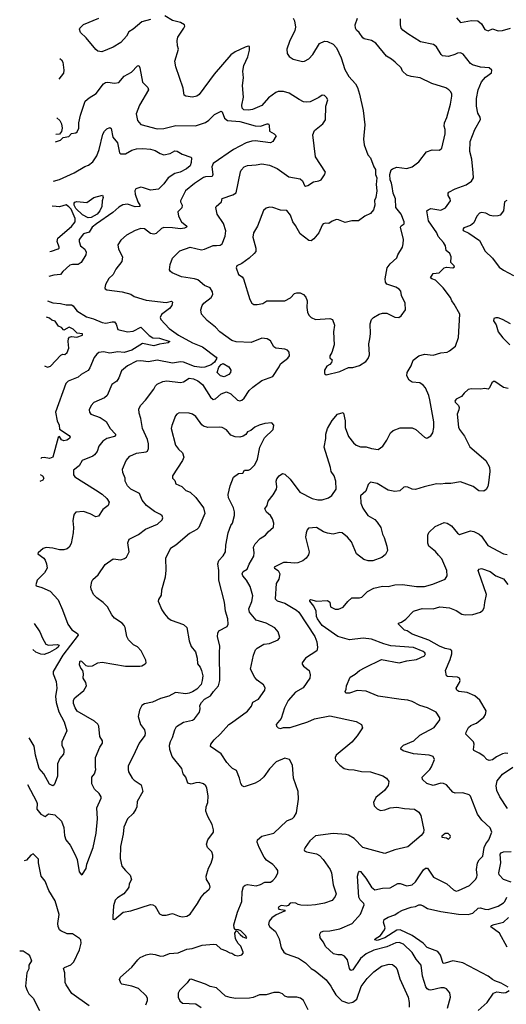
# Model space of a CAD drawing. Extents: x 2133461 to 2293071, y 753526 to 916327.
# Tile 68 of 256: x 2133543 to 2137971, y 828419 to 837372. Entities that reach past the tile are written whole.
import ezdxf

# ---------------------------------------------------------------- set-up
doc = ezdxf.new("R2010")
doc.units = 0

msp = doc.modelspace()

# ---------------------------------------------------------------- linework, layer by layer
at = {"layer": '0CON10XD'}
for points in [[(2133613.7, 830418.8), (2133697.5, 830265), (2133703.8, 830245), (2133699.2, 830195), (2133735, 830149.2), (2133775, 830128), (2133805, 830151.2), (2133862.1, 830142.1), (2133925, 830083.8), (2133945, 830027.5), (2133951.4, 829955), (2133964.2, 829915), (2134001.4, 829865), (2134045.7, 829785), (2134065.6, 829735), (2134083.8, 829625), (2134105, 829597.5), (2134115, 829602.5), (2134148, 829655), (2134155.8, 829695), (2134211.9, 829845), (2134240, 829975), (2134252.2, 830105), (2134244.4, 830205.6), (2134286.2, 830295), (2134286.2, 830305), (2134266.4, 830336.4), (2134224, 830375), (2134200, 830425), (2134198.8, 830485), (2134223.9, 830516.1), (2134236, 830555), (2134234, 830575), (2134234.5, 830665), (2134273.7, 830756.3), (2134297.5, 830795), (2134295.6, 830815.6), (2134271.2, 830855), (2134265, 830947.5), (2134255.6, 830965.6), (2134224.3, 830994.3), (2134065.8, 831085), (2134046.7, 831115), (2134032.7, 831155), (2134033.3, 831185), (2134044.2, 831205), (2134128.3, 831271.7), (2134150, 831315), (2134143.8, 831345), (2134121.2, 831385), (2134123.6, 831423.6), (2134116.7, 831455), (2134098.8, 831475), (2134086.2, 831505), (2134090, 831535), (2134095, 831542.5), (2134105, 831540), (2134145, 831500), (2134165, 831493.3), (2134205, 831497.1), (2134253.3, 831525), (2134295, 831531.9), (2134505, 831494.5), (2134635, 831493.1), (2134655, 831495.8), (2134686.2, 831515), (2134693.3, 831525), (2134692.5, 831547.5), (2134650, 831635), (2134615, 831670), (2134577.6, 831687.6), (2134532, 831735), (2134518, 831765), (2134504, 831845), (2134494.3, 831864.3), (2134474.3, 831884.3), (2134405, 831930), (2134380.7, 831960.7), (2134343, 832033), (2134303.9, 832073.9), (2134246.1, 832116.1), (2134216.1, 832146.1), (2134193.8, 832195), (2134191.2, 832215), (2134200, 832265), (2134209.3, 832280.7), (2134256.7, 832325), (2134322.3, 832417.7), (2134395, 832471.2), (2134465, 832461.9), (2134497.2, 832472.8), (2134515, 832485.8), (2134539.1, 832535), (2134528.6, 832615), (2134540.3, 832649.7), (2134625, 832691.4), (2134688.7, 832741.3), (2134798, 832785), (2134838.8, 832825), (2134846, 832844), (2134840.5, 832860.5), (2134824.4, 832874.4), (2134769.8, 832899.8), (2134697.1, 832955), (2134658.6, 833005), (2134632, 833065), (2134553.8, 833103.8), (2134523.6, 833133.6), (2134504, 833175), (2134502, 833205), (2134481.4, 833255), (2134480, 833285), (2134510.8, 833365), (2134544, 833405), (2134605, 833430.5), (2134695, 833442.5), (2134705, 833450), (2134715.7, 833474.3), (2134715.7, 833515), (2134706.9, 833555), (2134661.4, 833655), (2134646.9, 833745), (2134630.8, 833795), (2134628, 833835), (2134645, 833866.2), (2134687.9, 833912.1), (2134765, 834013.8), (2134778.3, 834041.7), (2134795, 834057.5), (2134845, 834081.9), (2134881.7, 834088.3), (2135007.8, 834072.2), (2135035, 834080.5), (2135085, 834111.8), (2135125, 834106.2), (2135165, 834088.9), (2135206.6, 834056.6), (2135279.4, 833939.4), (2135305, 833917.5), (2135325, 833924.2), (2135375, 833971.4), (2135425, 833987.1), (2135465, 833970.6), (2135525, 833913.1), (2135545, 833907.1), (2135565, 833912.5), (2135585, 833932.5), (2135629.8, 834000.2), (2135665, 834032.2), (2135745, 834093.1), (2135845, 834129.2), (2135902.9, 834215), (2135915.5, 834244.5), (2135983.3, 834295), (2135997, 834317), (2135995, 834350), (2135978.8, 834368.8), (2135955, 834378), (2135872.5, 834385), (2135855, 834397.5), (2135825, 834452.5), (2135795, 834471.2), (2135745, 834475.7), (2135648.5, 834438.5), (2135513.7, 834443.7), (2135474.7, 834454.7), (2135364.2, 834535), (2135325, 834578), (2135247.9, 834637.9), (2135196.2, 834695), (2135191.2, 834735), (2135204.2, 834775), (2135219.2, 834795), (2135284, 834845), (2135300, 834875), (2135297.6, 834897.6), (2135277.5, 834935), (2135225, 834956.5), (2135165, 835005.7), (2135135, 835015.8), (2135015, 835034.4), (2134931.7, 835071.7), (2134914.3, 835084.3), (2134907.7, 835097.7), (2134912, 835145), (2134934.3, 835205), (2134999.7, 835270.3), (2135095, 835304.5), (2135198.7, 835281.3), (2135224.5, 835285.5), (2135305, 835318.6), (2135335, 835318.9), (2135367.4, 835322.6), (2135384.4, 835335.6), (2135411.9, 835405), (2135417.6, 835452.4), (2135399.1, 835519.1), (2135339.4, 835605), (2135327.5, 835665), (2135332, 835675), (2135378.8, 835715), (2135385, 835746.2), (2135481.4, 835778.6), (2135511.4, 835798.6), (2135551.1, 835988.9), (2135558, 836005), (2135585.6, 836034.4), (2135617.3, 836047.3), (2135695, 836051.9), (2135745, 836061.9), (2135815, 836050), (2135885, 836020), (2135992.2, 835942.2), (2136095.4, 835925.4), (2136115, 835908), (2136134.2, 835865), (2136145, 835858.8), (2136165, 835863.8), (2136215, 835898.6), (2136264.2, 835905.8), (2136285, 835916.2), (2136315, 835962.5), (2136326.7, 835985), (2136234.4, 836125), (2136211.4, 836325), (2136224.5, 836365.5), (2136300.8, 836425), (2136325, 836462.5), (2136328.1, 836585), (2136348, 836645), (2136336.2, 836665), (2136315, 836683.8), (2136295, 836686.2), (2136265, 836664), (2136185, 836625.8), (2136151.2, 836621.2), (2136125, 836626), (2136085.5, 836645.5), (2135995, 836704.4), (2135945, 836719.4), (2135895, 836718.9), (2135875, 836711.4), (2135807.6, 836662.4), (2135745, 836593.1), (2135661.2, 836555), (2135625, 836549.6), (2135584, 836554), (2135567.9, 836567.9), (2135564.4, 836595), (2135578.7, 836668.7), (2135571.1, 836775), (2135580.5, 836845), (2135572.7, 836905), (2135584, 836956), (2135617.8, 837035), (2135635.7, 837095), (2135635, 837127.5), (2135621.7, 837131.7), (2135595, 837122.9), (2135505, 837080.6), (2135465, 837052.9), (2135311.4, 836878.6), (2135177, 836693), (2135155, 836678), (2135115, 836668), (2135055, 836676.7), (2135041.2, 836685), (2135030.5, 836750.5), (2134962.5, 836945), (2134954, 836995), (2134987.5, 837105), (2134978, 837135), (2134976.4, 837183.6), (2134980.8, 837215), (2135038, 837295), (2135046.2, 837315), (2135042.5, 837325), (2135007, 837347), (2134933.8, 837363.8), (2134865, 837408)], [(2134735, 837374), (2134655, 837353.8), (2134575, 837286), (2134537.9, 837262.1), (2134515, 837222.5), (2134463.3, 837165), (2134395, 837122), (2134290.7, 837079.3), (2134255, 837086.7), (2134235, 837100), (2134148.1, 837208.1), (2134096.7, 837255), (2134087.5, 837285), (2134090, 837295), (2134125, 837328.8), (2134262.7, 837387.3)], [(2136031.2, 837385), (2136042.3, 837362.3), (2136052, 837305), (2136048, 837275), (2135998.8, 837175), (2135973.8, 837105), (2135976.1, 837066.1), (2135995, 837036.7), (2136030, 837015), (2136115, 836992), (2136135.8, 836994.2), (2136175, 837016.2), (2136211.2, 837055), (2136272.5, 837155), (2136315, 837176.7), (2136345, 837173.8), (2136395, 837148.8), (2136427, 837117), (2136468, 837025), (2136500.5, 836920.5), (2136536.7, 836855), (2136598.3, 836788.3), (2136615.8, 836755), (2136634.3, 836695), (2136667.7, 836547.7), (2136683.8, 836415), (2136670, 836285), (2136676.7, 836235), (2136712, 836145), (2136736.2, 836115), (2136764, 836035), (2136779.3, 836009.3), (2136782, 835965), (2136791.2, 835935), (2136786.7, 835875), (2136793.8, 835815), (2136783.8, 835755), (2136771.7, 835728.3), (2136773.8, 835685), (2136763.8, 835645), (2136735, 835610), (2136683, 835587), (2136625.8, 835544.2), (2136565, 835543.8), (2136505, 835528.8), (2136445, 835553.8), (2136425, 835555.8), (2136385, 835540), (2136355, 835520), (2136325, 835523.8), (2136305, 835516.2), (2136294, 835505), (2136264, 835435), (2136219.7, 835380.3), (2136195, 835362), (2136175, 835363.8), (2136093.8, 835425), (2136052.1, 835502.1), (2136027.5, 835535), (2136008, 835595), (2135975, 835636.2), (2135915, 835640), (2135845, 835663.8), (2135815, 835667.5), (2135785, 835658.8), (2135762.7, 835637.3), (2135708, 835495), (2135670, 835435), (2135665.9, 835394.1), (2135693.1, 835295), (2135692.5, 835265), (2135678, 835245), (2135630.8, 835205), (2135565, 835155.8), (2135520, 835135), (2135514, 835115), (2135534.2, 835055), (2135566, 835035), (2135580, 835015), (2135637.7, 834827.7), (2135656.1, 834796.1), (2135675, 834783.8), (2135705, 834782), (2135755, 834792.5), (2135793.3, 834815)], [(2135793.3, 834815), (2135955, 834815.6), (2136006.3, 834843.7), (2136045, 834883.8), (2136065, 834890), (2136095, 834888), (2136124.3, 834874.3), (2136147.9, 834847.9), (2136157.5, 834815), (2136155.8, 834755), (2136163.2, 834713.2), (2136175, 834686.7), (2136196.7, 834665), (2136235, 834646), (2136365, 834656.2), (2136390, 834645), (2136406, 834595), (2136398, 834535), (2136404.2, 834415), (2136382, 834345), (2136363.8, 834315), (2136366.4, 834296.4), (2136385, 834280), (2136380.8, 834255), (2136365, 834236), (2136338.8, 834221.2), (2136316.2, 834185), (2136316.7, 834155), (2136332.7, 834142.7), (2136455.8, 834174.2), (2136535, 834208.8), (2136575, 834211.2), (2136635, 834226.7), (2136693.3, 834265), (2136715, 834292.5), (2136725.8, 834325), (2136720.6, 834425), (2136730.3, 834470.3), (2136735.6, 834515), (2136732.6, 834607.4), (2136744, 834645), (2136763.8, 834665), (2136815, 834694.3), (2136845, 834702.9), (2136885, 834704), (2136955, 834668), (2136994.1, 834665.9), (2137015, 834680), (2137053.3, 834735), (2137051.2, 834795), (2137017.5, 834865), (2137010, 834905), (2136995, 834923.3), (2136965, 834940), (2136885, 834966.2), (2136872, 834985), (2136867.5, 835015), (2136888, 835115), (2136915, 835151.2), (2136974, 835206), (2136982.9, 835235), (2137026.9, 835303.1), (2137032.5, 835335), (2137034.2, 835375), (2137008, 835485), (2137012.9, 835497.1), (2137041.2, 835515), (2137042.5, 835535), (2137014.4, 835604.4), (2136964.3, 835664.3), (2136963, 835743), (2136942.5, 835795), (2136931.4, 835855), (2136927.1, 835885), (2136914, 835915), (2136912, 835965), (2136924.1, 836005.9), (2136933.9, 836016.1), (2136975, 836031.2), (2137065, 836018), (2137115, 836034.2), (2137175, 836081.2), (2137245, 836171.2), (2137295, 836188), (2137362.7, 836187.3), (2137383.8, 836205), (2137414.4, 836335), (2137414.4, 836375), (2137405.7, 836405), (2137408.6, 836435), (2137428, 836482), (2137463.3, 836605), (2137475.8, 836675.8), (2137475.8, 836695), (2137466, 836715), (2137448.8, 836735), (2137421.7, 836751.7), (2137293.6, 836793.6), (2137187.5, 836845), (2137105, 836856), (2137065, 836868), (2137026, 836905), (2137013.8, 836935), (2136958.8, 836985), (2136926.2, 837015), (2136881.1, 837041.1), (2136785, 837158.8), (2136745, 837182.5), (2136677.7, 837197.7), (2136665, 837206.7), (2136632, 837255), (2136607, 837277), (2136598.6, 837295), (2136595.8, 837325), (2136618.1, 837385)], [(2137518.6, 837388.6), (2137555, 837347.5), (2137653.8, 837366.2), (2137711.7, 837361.7), (2137745, 837336), (2137775, 837284), (2137805, 837270), (2137845, 837288), (2137895, 837270), (2137936.6, 837273.4), (2138007.5, 837295)], [(2134691.9, 828415), (2134706.9, 828455), (2134705.7, 828475), (2134694.2, 828495), (2134623.2, 828563.2), (2134565, 828585.6), (2134472.3, 828602.3), (2134462.3, 828612.3), (2134452, 828645), (2134460, 828665), (2134563.8, 828756.2), (2134617.1, 828825), (2134640, 828845), (2134695, 828868.5), (2134735, 828876.9), (2134775, 828873.1), (2134825, 828858.1), (2134855, 828859.2), (2134905, 828881.4), (2134985, 828888.2), (2135065, 828920.5), (2135112.8, 828927.2), (2135205, 828955.7), (2135305.8, 828965.8), (2135332, 828962), (2135374.1, 828924.1), (2135415, 828910), (2135455, 828886.7), (2135473.6, 828883.6), (2135500, 828865), (2135529.3, 828860.7), (2135565, 828870), (2135576.7, 828883.3), (2135577.5, 828895), (2135556.6, 828946.6), (2135532.1, 828972.1), (2135506.2, 829015), (2135500, 829065), (2135515, 829090), (2135550, 829055), (2135575, 829033.8), (2135605, 829020), (2135610, 829025), (2135597.5, 829045), (2135555, 829086.7), (2135535, 829097.5), (2135505, 829100), (2135493.3, 829115), (2135491.7, 829141.7), (2135525, 829257.5), (2135563.1, 829355), (2135568.9, 829445), (2135580.5, 829489.5), (2135595, 829504.2), (2135615, 829509.4), (2135695, 829497.8), (2135735, 829508.1), (2135775, 829529.2), (2135825, 829530.6), (2135847.5, 829545), (2135875, 829576), (2135892.5, 829615), (2135891.4, 829635), (2135877.4, 829657.4), (2135845, 829691.1), (2135789.9, 829729.9), (2135768, 829758), (2135722.5, 829845), (2135703.8, 829895), (2135706.4, 829913.6), (2135745, 829948.8), (2135855.4, 829974.6), (2135975, 830086.9), (2136025, 830108), (2136042, 830125), (2136060.7, 830160.7), (2136080, 830285), (2136075.8, 830355), (2136035.8, 830475), (2136026, 830595), (2135996.7, 830645), (2135955, 830658.8), (2135875.6, 830624.4), (2135815, 830560), (2135765, 830488.8), (2135726.8, 830453.2), (2135685, 830430), (2135585, 830396.2), (2135567.5, 830405), (2135556.1, 830426.1), (2135544.2, 830475), (2135516.7, 830545), (2135480, 830565), (2135458.8, 830585), (2135428.3, 830618.3), (2135375.5, 830695.5), (2135278.8, 830765), (2135281.2, 830785), (2135312.5, 830825), (2135371.4, 830878.6), (2135445, 830964), (2135470.9, 830979.1), (2135615, 831084.2), (2135650.9, 831129.1), (2135665, 831166.2), (2135716, 831195), (2135773.8, 831275), (2135776.1, 831296.1), (2135763, 831323), (2135705, 831366.7), (2135682.1, 831392.1), (2135643.9, 831466.1), (2135670, 831595), (2135688.9, 831641.1), (2135705, 831657.5), (2135765, 831692.9), (2135815, 831700.8), (2135895, 831733.8), (2135910, 831755), (2135895, 831807.5), (2135865, 831843.8), (2135784.4, 831884.4), (2135695, 831912.9), (2135633.6, 831985), (2135626.7, 832015), (2135655, 832081.2), (2135664.5, 832135), (2135640.5, 832219.5), (2135607.6, 832277.6), (2135572.9, 832315), (2135566.9, 832335), (2135576.5, 832353.5), (2135613.6, 832376.4), (2135629.7, 832420.3), (2135675, 832493.3), (2135677.1, 832525), (2135670, 832575), (2135685, 832606.2), (2135732.5, 832655), (2135780, 832685), (2135805, 832716.9), (2135851.7, 832758.3), (2135854.2, 832795.8), (2135844.4, 832835), (2135825.4, 832865.4), (2135788.8, 832895), (2135773.8, 832925), (2135795.8, 832954.2), (2135802.5, 832995), (2135848.8, 833051.2), (2135879.5, 833105), (2135882.7, 833125), (2135876.7, 833175), (2135883.6, 833196.4), (2135905, 833226.2), (2135935, 833246.7), (2135955, 833240), (2136005, 833194), (2136090.8, 833075), (2136205, 833019.4), (2136255, 833007.5), (2136295, 833006), (2136352.5, 833025), (2136384, 833046), (2136423.8, 833105), (2136420, 833175), (2136403.4, 833223.4), (2136376.9, 833265), (2136371.7, 833301.7), (2136314.5, 833485), (2136328.9, 833565), (2136329.2, 833605), (2136342.5, 833655), (2136385, 833726.7), (2136434.2, 833785.8), (2136485, 833800), (2136490, 833795), (2136503.6, 833723.6), (2136503.8, 833665), (2136533.7, 833583.7), (2136580, 833525), (2136605, 833504.3), (2136645, 833487.5), (2136695, 833490), (2136745, 833472), (2136805, 833465.7), (2136846, 833495), (2136882.1, 833547.9), (2136917.1, 833615), (2136942.6, 833637.4), (2137005, 833660.8), (2137115, 833661.2), (2137148.8, 833645), (2137227.5, 833575), (2137245, 833566.7), (2137255, 833570), (2137285, 833590), (2137303.3, 833615), (2137312, 833665), (2137310.8, 833715), (2137275.7, 833915), (2137265, 833956.7), (2137235.5, 834025), (2137215, 834049.4), (2137185, 834070), (2137115, 834077.8), (2137086, 834095), (2137066, 834135), (2137068, 834165), (2137104.3, 834225), (2137123.5, 834276.5), (2137175, 834316.7), (2137225, 834330), (2137305, 834320.8), (2137374.1, 834344.1), (2137431.2, 834348.8), (2137455, 834360), (2137508, 834405), (2137536.5, 834483.5), (2137547.5, 834695), (2137496.4, 834786.4), (2137474.3, 834815), (2137463.3, 834846.7), (2137397.5, 834935), (2137325, 835004), (2137292.5, 835015), (2137282, 835025), (2137305, 835063.8), (2137358.3, 835071.7), (2137405, 835116.7), (2137425, 835121.2), (2137483, 835117), (2137500, 835125), (2137497.5, 835135), (2137466.7, 835165), (2137467.5, 835215), (2137456, 835245), (2137424.2, 835274.2), (2137416.2, 835315), (2137398.8, 835345), (2137352, 835402), (2137339.2, 835435), (2137263.8, 835545), (2137246.9, 835633.1), (2137258.8, 835645), (2137285, 835654.5), (2137375, 835641.4), (2137417.3, 835662.7), (2137463.3, 835725), (2137461.2, 835745), (2137441.2, 835775), (2137441.2, 835795), (2137448.8, 835805), (2137505, 835834.5), (2137605, 835870.8), (2137653.3, 835905), (2137671.2, 835935), (2137668.8, 835981.2), (2137656, 836105), (2137638, 836175), (2137642, 836265), (2137685, 836372.5), (2137736, 836465), (2137733.8, 836485), (2137711.2, 836521.2), (2137700, 836585), (2137700.8, 836655), (2137714.2, 836735), (2137745, 836806.2), (2137780.5, 836849.5), (2137835, 836890), (2137840, 836915), (2137815, 836936.2), (2137735, 836940.6), (2137662.4, 836962.4), (2137643.8, 836975), (2137577.7, 837057.7), (2137555, 837070), (2137525, 837068.8), (2137502.5, 837055), (2137445, 837037.3), (2137391.2, 837045), (2137379.2, 837055), (2137335, 837126.2), (2137308.3, 837148.3), (2137189.8, 837169.8), (2137074.5, 837244.5), (2137028.7, 837278.7), (2137015.5, 837295.5), (2137006.7, 837325), (2137009.3, 837379.3)], [(2133870.5, 836262.1), (2133915, 836277.5), (2133937.5, 836302.5), (2133989.5, 836310.5), (2134015, 836336.7), (2134055, 836343.8), (2134067.7, 836352.3), (2134082, 836385), (2134082.5, 836435), (2134097.8, 836505), (2134138.7, 836631.3), (2134175, 836662.9), (2134238.7, 836701.3), (2134305, 836788), (2134325, 836800.8), (2134345, 836804.2), (2134405, 836796.2), (2134445, 836800), (2134495, 836858), (2134562, 836895), (2134615, 836953.3), (2134627.5, 836955), (2134635.8, 836934.2), (2134660, 836805), (2134709.2, 836755), (2134714.2, 836735), (2134634.5, 836595), (2134602.9, 836515), (2134615.7, 836455.7), (2134645, 836420), (2134795, 836381.1), (2134855, 836384.4), (2134965, 836408.9), (2135142.1, 836407.9), (2135235, 836439.1), (2135265, 836460), (2135315, 836510), (2135375, 836540), (2135385, 836533.3), (2135406.2, 836476.2), (2135435, 836454.4), (2135545.8, 836445.8), (2135685, 836406.4), (2135735.6, 836405.6), (2135795, 836426), (2135807.5, 836425), (2135813.8, 836413.8), (2135815, 836357.5), (2135858.8, 836335), (2135876.7, 836315), (2135845, 836264.3), (2135825, 836253.3), (2135685, 836269.6), (2135655, 836267.2), (2135605, 836253.8), (2135488.2, 836191.8), (2135304.3, 836065), (2135290.5, 836035), (2135300.9, 835965), (2135294.5, 835945.5), (2135235, 835944.6), (2135215, 835936.4), (2135135, 835882.7), (2135052.9, 835815), (2135007.5, 835725), (2135006, 835715), (2135022, 835685), (2135017.7, 835662.3), (2134981.2, 835625), (2134989.2, 835585), (2135014.4, 835535), (2135063.8, 835495), (2135061.2, 835485), (2135044.3, 835475.7), (2135005, 835472), (2134935, 835481.2), (2134855, 835481.5), (2134835, 835473.1), (2134785, 835428.9), (2134765, 835422.2), (2134735, 835428.1), (2134680.3, 835470.3), (2134645, 835474), (2134593.8, 835455), (2134515, 835411.9), (2134465, 835369.2), (2134436.7, 835325), (2134441.2, 835285), (2134477.5, 835215), (2134472.9, 835175), (2134418, 835105), (2134394, 835055), (2134355, 835020), (2134323.3, 834965), (2134317.5, 834935), (2134320, 834925), (2134337.5, 834915), (2134475, 834897.5), (2134555, 834876.9), (2134585, 834856.7), (2134695, 834821.9), (2134875, 834802), (2134925, 834814), (2134934, 834805), (2134927.5, 834775), (2134907.8, 834745), (2134835, 834691.2), (2134822, 834665), (2134826.2, 834645), (2134902.5, 834565), (2134989.5, 834505), (2135115, 834432.9), (2135206.9, 834396.9), (2135331.2, 834305), (2135336.2, 834295), (2135315, 834259.5), (2135286.1, 834233.9), (2135228.6, 834211.4), (2135201.5, 834208.5), (2135135, 834217.5), (2135035, 834258), (2135005, 834260.4), (2134935, 834249.6), (2134795, 834277.2), (2134715, 834260.4), (2134645, 834270.5), (2134606.6, 834266.6), (2134524.7, 834225.3), (2134470.5, 834179.5), (2134445.6, 834114.4), (2134426, 834085), (2134380.8, 834055), (2134340, 833955), (2134314.5, 833935.5), (2134218.3, 833891.7), (2134194.2, 833865.8), (2134176.7, 833825), (2134178.8, 833805), (2134190, 833785), (2134274.3, 833754.3), (2134329.8, 833719.8), (2134367.8, 833655), (2134414, 833605), (2134416.2, 833595), (2134405, 833583.1), (2134335, 833563.3), (2134300.5, 833539.5), (2134264.6, 833495.4), (2134246.9, 833445), (2134225.4, 833414.6), (2134207.8, 833402.2), (2134113.3, 833365), (2134086, 833315), (2134032, 833275), (2134034, 833235), (2134046, 833215), (2134233.3, 833096.7), (2134295, 833057.1), (2134335, 833020), (2134356.2, 832985), (2134348.8, 832955), (2134300.3, 832919.7), (2134261.2, 832858.8), (2134235, 832850.8), (2134185, 832878.9), (2134125, 832901.9), (2134055, 832893.3), (2134038.8, 832875), (2134032, 832855), (2134025.8, 832814.2), (2134034.2, 832755), (2134029.4, 832705), (2134011.2, 832608.8), (2133995, 832576.7), (2133975, 832561.2), (2133945, 832550.8), (2133905, 832552.5), (2133845, 832568), (2133785, 832573.8), (2133756.4, 832563.6), (2133712.5, 832525), (2133710, 832515), (2133762.5, 832475), (2133775, 832457.5), (2133788.8, 832425), (2133794, 832385), (2133767.9, 832342.1), (2133702, 832275), (2133690, 832235), (2133692.5, 832225), (2133745, 832210), (2133821.2, 832175), (2133895, 832096.2), (2133933.1, 832005), (2133980, 831875), (2134019.2, 831825), (2134070.8, 831790.8), (2134076, 831775), (2133937.1, 831595), (2133848.9, 831445), (2133848.9, 831425), (2133875.6, 831355), (2133881.1, 831295), (2133870.5, 831219.5), (2133875.4, 831165), (2133899.2, 831079.2), (2133949.1, 830989.1), (2133973.1, 830906.9), (2133927.8, 830805), (2133926.9, 830775), (2133945.7, 830735), (2133946, 830715), (2133940.8, 830695), (2133910, 830655), (2133888.1, 830605), (2133887, 830493), (2133865, 830436.2), (2133855.8, 830414.2), (2133845, 830406.7), (2133815, 830420.8), (2133764.2, 830514.2), (2133719.2, 830565), (2133686.6, 830683.4), (2133675, 830767.5), (2133631.1, 830843)], [(2133909.4, 837018.5), (2133925, 837006.2), (2133935.7, 836985), (2133945.6, 836914.4), (2133940.6, 836885), (2133899.9, 836833.2)], [(2133881.7, 836480.7), (2133908, 836455), (2133924, 836425), (2133928.8, 836385), (2133923.3, 836355), (2133907, 836333), (2133873.8, 836327.6)], [(2133852, 835903.4), (2133905, 835919.6), (2134040.4, 835979.6), (2134135, 836036.7), (2134169.7, 836050.3), (2134210, 836080), (2134244.4, 836135.6), (2134266.9, 836193.1), (2134299.3, 836330.7), (2134315, 836358.8), (2134335, 836378.8), (2134363.6, 836393.6), (2134375, 836382.5), (2134391.1, 836305), (2134432.6, 836252.6), (2134452, 836162), (2134462, 836152), (2134505, 836152.9), (2134564.6, 836185.4), (2134605, 836196.9), (2134665, 836201.1), (2134735, 836194.3), (2134775, 836184.3), (2134821.2, 836155), (2134855, 836144.4), (2134912.9, 836157.1), (2134955, 836181.2), (2134975, 836178), (2135020.2, 836150.2), (2135101.7, 836121.7), (2135106.7, 836115), (2135103.8, 836075), (2135094, 836045), (2135062, 836015), (2135003.3, 835986.7), (2134955, 835973.1), (2134895, 835933.1), (2134855, 835879.6), (2134805, 835831.2), (2134735, 835821.2), (2134670.8, 835845), (2134645, 835848.6), (2134601.4, 835835), (2134591.1, 835815), (2134595.5, 835785), (2134617.1, 835717.1), (2134637.1, 835685), (2134636.8, 835673.2), (2134595, 835671.1), (2134525, 835696.1), (2134480.5, 835689.5), (2134445, 835668.5), (2134391.2, 835618.8), (2134241.9, 835515), (2134204.3, 835485.8), (2134175, 835441.4), (2134125.4, 835424.6), (2134083.3, 835375), (2134083.3, 835355), (2134095.7, 835315), (2134136.9, 835285), (2134149.6, 835259.6), (2134145.9, 835235), (2134103.1, 835165), (2134075, 835146), (2134025, 835147.5), (2133999.1, 835140.9), (2133936.2, 835083.8), (2133913.3, 835055), (2133855, 835050), (2133807.4, 835037.4)], [(2134165, 835572.3), (2134115, 835598.8), (2134052.9, 835655), (2134038.6, 835685), (2134039.2, 835705), (2134045.7, 835714.3), (2134062.2, 835717.8), (2134155, 835709.1), (2134218.1, 835755), (2134295.7, 835775.7), (2134304.4, 835755), (2134294, 835725), (2134290.9, 835675), (2134273.8, 835635), (2134248.2, 835605), (2134195, 835574.3), (2134165, 835572.3)], [(2133819.1, 835265.3), (2133832.6, 835267.4), (2133895, 835290), (2133903.3, 835295), (2133904, 835305), (2133885.5, 835355), (2133891.5, 835385), (2134015, 835491.5), (2134046.8, 835533.2), (2134047.9, 835565), (2134010.7, 835650.7), (2133992, 835672), (2133965, 835687.8), (2133905, 835671.9), (2133844.5, 835675.5), (2133840.2, 835674)], [(2137975, 835728.9), (2137953.1, 835715), (2137944.6, 835635.4), (2137913.6, 835596.4), (2137892.4, 835587.6), (2137852.7, 835587.3), (2137825, 835591.9), (2137783.2, 835613.2), (2137745, 835618.1), (2137725.6, 835614.4), (2137701.4, 835585), (2137675.4, 835524.6), (2137645, 835502.2), (2137585, 835479.1), (2137573.8, 835465), (2137576.7, 835455), (2137630.6, 835430.6), (2137725.3, 835365.3), (2137778, 835268), (2137845, 835205.5), (2137905, 835123.1), (2137943.5, 835093.5), (2138036, 835045)], [(2133796, 834816.7), (2133845, 834797.9), (2133915, 834791.2), (2133965, 834779.2), (2134015, 834780.5), (2134030, 834770), (2134063.5, 834725), (2134150.6, 834670.6), (2134215, 834651.8), (2134295, 834617.9), (2134328.4, 834611.6), (2134385, 834626.5), (2134405, 834624.4), (2134422.2, 834605), (2134435, 834554.3), (2134525, 834533.6), (2134575, 834540.8), (2134645, 834576.9), (2134720.8, 834500.8), (2134755, 834478.2), (2134815, 834476.4), (2134908, 834445), (2134895, 834434.4), (2134815, 834422.5), (2134765, 834405.9), (2134661.2, 834428.8), (2134565, 834368.4), (2134495, 834347.5), (2134435, 834352.7), (2134365, 834340.2), (2134305, 834351.2), (2134265, 834346.4), (2134245, 834331.9), (2134220.2, 834299.8), (2134182.7, 834207.3), (2134167.1, 834182.9), (2134103.1, 834146.9), (2134075, 834123.1), (2133985, 834084.4), (2133964.7, 834065.3), (2133868, 833805), (2133883.6, 833726.4), (2133902.5, 833685), (2133905, 833650), (2133992.1, 833592.1), (2134002, 833575), (2133998, 833565), (2133972, 833548), (2133943.8, 833543.8), (2133923.5, 833553.5), (2133905, 833582.5), (2133895, 833572.5), (2133845, 833393.5), (2133815, 833381.3), (2133765, 833390.6), (2133741.3, 833388.7), (2133735.3, 833383.8)], [(2133769.7, 834224.8), (2133795, 834214.2), (2133825, 834221.2), (2133918.3, 834321.7), (2133935, 834330), (2133955, 834328.8), (2133975, 834346.7), (2133989.2, 834385), (2133983.1, 834445), (2133988.9, 834475), (2133996.9, 834485), (2134015, 834492.5), (2134064.6, 834485.4), (2134115.5, 834504.5), (2134116.2, 834515), (2134065, 834523.1), (2134029.9, 834559.9), (2133995, 834575.5), (2133945, 834548.8), (2133922.5, 834572.5), (2133896.1, 834586.1), (2133865, 834630), (2133835, 834641.2), (2133815, 834658.8), (2133788.3, 834667.2)], [(2138007.8, 834607.8), (2137935, 834646.9), (2137895, 834660.8), (2137875, 834662), (2137857.5, 834655), (2137854.3, 834635), (2137878.5, 834598.5), (2137897.8, 834535), (2137939.4, 834479.4), (2138003.1, 834415)], [(2135405, 834124.6), (2135369.4, 834135), (2135339.1, 834165), (2135355, 834213.5), (2135375, 834237.1), (2135395, 834246.1), (2135445.5, 834215), (2135463.1, 834185), (2135460.8, 834165), (2135447.1, 834145), (2135405, 834124.6)], [(2137988.8, 834018.8), (2137945, 834026.7), (2137865, 834083.3), (2137855, 834083.3), (2137839.3, 834070.7), (2137818.8, 834025), (2137806, 834014), (2137775, 834018.8), (2137735, 834013.8), (2137655, 834016), (2137625, 834010), (2137586, 833975), (2137564.1, 833945.9), (2137515, 833923.3), (2137501.2, 833905), (2137505, 833893.8), (2137535, 833863.3), (2137540.8, 833845), (2137539.4, 833825), (2137523.5, 833785), (2137537, 833667), (2137545.6, 833645), (2137588.9, 833585), (2137638.9, 833488.9), (2137784.2, 833365), (2137818.6, 833305), (2137821.4, 833265), (2137807.7, 833162.3), (2137801.2, 833128.8), (2137788.3, 833101.7), (2137765, 833086.7), (2137719.5, 833089.5), (2137669.1, 833129.1), (2137555, 833170), (2137465.8, 833154.2), (2137415, 833155.7), (2137375, 833148), (2137335, 833151.2), (2137224.4, 833125.6), (2137145, 833100), (2137115, 833102.5), (2137075, 833122.5), (2137055, 833125.8), (2137038.8, 833121.2), (2137000.7, 833089.3), (2136955, 833082), (2136895.8, 833095.8), (2136795.9, 833155.9), (2136735, 833166.2), (2136715, 833147.5), (2136693.3, 833085), (2136645, 833042.5), (2136646.9, 832975), (2136665, 832932), (2136711.9, 832865), (2136775, 832826.5), (2136796.5, 832805), (2136828.5, 832755), (2136844.4, 832695), (2136860, 832665), (2136884.2, 832585), (2136889.2, 832545), (2136871.9, 832508.1), (2136839.1, 832480.9), (2136755, 832450.6), (2136712.8, 832452.8), (2136674.6, 832464.6), (2136607.5, 832515), (2136561.9, 832625), (2136525, 832665.7), (2136477.5, 832705), (2136455, 832710.5), (2136395, 832694.4), (2136345, 832703.1), (2136306.6, 832716.6), (2136245, 832755.7), (2136171.7, 832748.3), (2136160, 832735), (2136148.8, 832705), (2136144.2, 832665.8), (2136178, 832535), (2136170, 832505), (2136148.8, 832475), (2136119.5, 832450.5), (2136075, 832433.1), (2136045, 832429.4), (2135977.8, 832437.8), (2135945, 832435.4), (2135858.8, 832395), (2135861.2, 832385), (2135895.7, 832365), (2135911.4, 832335), (2135901.9, 832285), (2135876.9, 832245), (2135868.1, 832105), (2135885, 832087.8), (2135955, 832066.2), (2136062.9, 832002.9), (2136081.9, 831985), (2136228.1, 831765), (2136245.6, 831715), (2136252.9, 831662.9), (2136246.2, 831635), (2136144.5, 831565.5), (2136114.2, 831525), (2136113, 831513), (2136124.2, 831495), (2136175.5, 831455), (2136186.7, 831415), (2136182.5, 831385), (2136122.1, 831297.9), (2136051.4, 831258.6), (2135985, 831180.8), (2135951.1, 831115), (2135921.7, 831018.3), (2135876.7, 830965), (2135879.3, 830949.3), (2135895, 830933.3), (2135915, 830928.8), (2135945, 830936.7), (2136005, 830937.5), (2136165, 830988.5), (2136226.7, 831015), (2136365, 831042.9), (2136605, 830991.2), (2136652.5, 830965), (2136662.5, 830932.5), (2136615, 830860), (2136565, 830803.3), (2136423.3, 830685), (2136412.5, 830665), (2136418, 830635), (2136455, 830594.2), (2136496.7, 830565), (2136535, 830553.5), (2136585, 830550.8), (2136654.1, 830535.9), (2136735, 830534), (2136845.9, 830495.9), (2136880, 830475), (2136901.2, 830445), (2136895, 830407.5), (2136861.2, 830365), (2136785, 830300), (2136762, 830255), (2136768, 830225), (2136795, 830195.8), (2136825, 830183.1), (2136865, 830187.8), (2136915, 830205.6), (2136975, 830213.3), (2137045, 830199.4), (2137135, 830193.8), (2137175, 830166.7), (2137193.8, 830135), (2137220, 830005), (2137217.7, 829982.3), (2137195.8, 829954.2), (2137075, 829850), (2136955, 829824), (2136865, 829792), (2136666.7, 829845), (2136585, 829925.8), (2136535, 829958.1), (2136514.5, 829964.5), (2136395, 829972.9), (2136235, 829950), (2136182, 829905), (2136141.2, 829845), (2136132, 829825), (2136133.8, 829815), (2136152.5, 829805), (2136245, 829786.2), (2136271.3, 829771.3), (2136304.5, 829735), (2136367.1, 829645), (2136380, 829615), (2136395.7, 829505.7), (2136423.3, 829425), (2136415, 829400)], [(2134405, 829190), (2134484.1, 829255.9), (2134555, 829269.2), (2134735, 829327.5), (2134755, 829324), (2134775, 829311.2), (2134815, 829242.5), (2134840.7, 829230.7), (2134875, 829231.2), (2134935, 829244.2), (2134995, 829220), (2135025, 829215.8), (2135065, 829220), (2135095, 829240), (2135162.5, 829335), (2135194, 829395), (2135225, 829431.2), (2135266.7, 829465), (2135276.2, 829485), (2135271.7, 829511.7), (2135243.8, 829555), (2135238.8, 829585), (2135262.3, 829657.7), (2135285.8, 829704.2), (2135300.6, 829755), (2135300.6, 829775), (2135292.9, 829805), (2135252.5, 829845), (2135243.1, 829875), (2135255, 829913.8), (2135306.2, 829985), (2135308, 830005), (2135294, 830055), (2135255, 830126.7), (2135237.5, 830175), (2135240.8, 830215), (2135254.3, 830255.7), (2135259.2, 830315), (2135245.8, 830385), (2135236, 830405), (2135215, 830423.8), (2135175, 830435.8), (2135145, 830434.2), (2135105, 830420.8), (2135071.7, 830431.7), (2135054.2, 830485), (2135032, 830515), (2135018, 830565), (2134932.1, 830672.1), (2134909.2, 830735), (2134905.7, 830775), (2134915, 830810), (2134934.2, 830845), (2134953.4, 830916.6), (2134968.8, 830945), (2135035, 830986.2), (2135115, 831004.2), (2135133.8, 831015), (2135178.8, 831075), (2135185.8, 831105), (2135183.3, 831135), (2135196.4, 831163.6), (2135225.9, 831194.1), (2135280, 831225), (2135305.9, 831264.1), (2135353.6, 831316.4), (2135363.3, 831365), (2135361.9, 831615), (2135362.9, 831675), (2135342, 831765), (2135346, 831795), (2135356.7, 831815), (2135432.5, 831855), (2135438.8, 831875), (2135436, 831925), (2135417.1, 831995), (2135408.1, 832075), (2135355.5, 832275), (2135355.6, 832365), (2135346.7, 832425), (2135356.4, 832453.6), (2135395, 832498.8), (2135415, 832533.3), (2135418.9, 832595), (2135439.2, 832705), (2135465, 832772.5), (2135480, 832795), (2135499.2, 832865), (2135498.8, 832898.8), (2135490, 832935), (2135442.5, 833025), (2135441.4, 833055), (2135458.6, 833135), (2135488.7, 833211.3), (2135534.1, 833245.9), (2135575, 833250), (2135590, 833275), (2135625, 833276.7), (2135644.1, 833285.9), (2135684, 833325), (2135705.6, 833375), (2135727.5, 833485), (2135769.2, 833570.8), (2135848, 833645), (2135856.1, 833686.1), (2135837, 833707), (2135775, 833701.2), (2135723.4, 833686.6), (2135683, 833667), (2135645, 833636.7), (2135615, 833626.2), (2135599.4, 833600.6), (2135576.7, 833585), (2135545, 833575.8), (2135505, 833578), (2135465, 833594), (2135425, 833644.2), (2135385, 833664), (2135365, 833668.8), (2135255, 833665.5), (2135215.4, 833675.4), (2135199.1, 833689.1), (2135145, 833763.8), (2135115, 833786), (2135085, 833796), (2134995, 833798), (2134973.3, 833785), (2134960.9, 833769.1), (2134927, 833683), (2134922.7, 833655), (2134960.8, 833505), (2134988.5, 833468.5), (2135025.7, 833435), (2135035.5, 833394.5), (2135024.3, 833365), (2134933.3, 833225), (2134932.5, 833205), (2134953.6, 833183.6), (2134965, 833153.3), (2135018.9, 833128.9), (2135055, 833092.9), (2135095, 833077.5), (2135145, 833027.5), (2135214.2, 832934.2), (2135226.6, 832883.4), (2135174.2, 832755), (2135153.6, 832736.4), (2135089.7, 832700.3), (2134965, 832592.9), (2134915.6, 832564.4), (2134871.2, 832475), (2134874.1, 832365.9), (2134867.7, 832302.3), (2134833.3, 832185), (2134829.3, 832140.7), (2134805, 832100), (2134802.5, 832085), (2134836.7, 832005), (2134860.5, 831970.5), (2134890, 831935), (2134921.7, 831911.7), (2135034.2, 831874.2), (2135064.4, 831844.4), (2135086, 831725), (2135104.4, 831674.4), (2135142, 831625), (2135157.7, 831567.7), (2135161.2, 831515), (2135184.2, 831484.2), (2135196, 831455), (2135208.8, 831405), (2135204, 831365), (2135193, 831327), (2135153.9, 831286.1), (2135115, 831260), (2135085, 831247.5), (2135055, 831243.8), (2134960, 831255), (2134899.5, 831220.5), (2134825, 831200), (2134752.3, 831167.7), (2134678.3, 831151.7), (2134654.2, 831135.8), (2134633.3, 831095), (2134620, 831035), (2134644, 830965), (2134680, 830915), (2134685.9, 830884.1), (2134681.2, 830865), (2134630, 830795), (2134593.8, 830715), (2134529.2, 830585), (2134529.2, 830555), (2134534.4, 830534.4), (2134566.6, 830476.6), (2134585, 830458), (2134650, 830415), (2134662.9, 830355), (2134611.4, 830265), (2134609.2, 830215), (2134600.8, 830195), (2134574.6, 830155.4), (2134523.8, 830105), (2134490.3, 830029.7), (2134485.7, 829965), (2134460.6, 829855), (2134456.1, 829743.9), (2134473.8, 829675), (2134506.2, 829635), (2134550, 829595), (2134562, 829555), (2134540, 829515), (2134536, 829485), (2134524.3, 829465.7), (2134490, 829425), (2134432.1, 829387.9), (2134412, 829365), (2134397.5, 829315), (2134390, 829215), (2134390, 829195), (2134405, 829190)], [(2133729.3, 833238.4), (2133752.5, 833225), (2133763.3, 833205), (2133753.6, 833186.4), (2133726.7, 833173.8)], [(2137435.6, 828385), (2137464.2, 828485), (2137456, 828525), (2137425, 828560), (2137405, 828570), (2137375, 828569.2), (2137285, 828549.4), (2137265, 828550), (2137249.4, 828559.4), (2137237.9, 828577.9), (2137207.5, 828675), (2137195.6, 828775), (2137150.5, 828830.5), (2137115, 828889.4), (2137035, 828966.2), (2136995, 828980.9), (2136965, 828977.3), (2136885, 828942.8), (2136765, 828910.3), (2136695, 828877.1), (2136645, 828835.5), (2136575, 828732.9), (2136555.9, 828725.9), (2136543.7, 828743.7), (2136525.5, 828825), (2136497.9, 828857.9), (2136475, 828869.1), (2136437.8, 828867.8), (2136397.8, 828877.8), (2136326.2, 828945), (2136308.8, 828985), (2136278.6, 829025), (2136274.2, 829055.8), (2136283.3, 829075), (2136305, 829084.2), (2136365, 829088.1), (2136455, 829105.5), (2136566.7, 829153.3), (2136645, 829237.8), (2136678.6, 829325), (2136675.7, 829335), (2136640.3, 829370.3), (2136629.7, 829395), (2136616.9, 829585), (2136625, 829617.5), (2136635, 829630), (2136645, 829626.2), (2136693.3, 829565), (2136744.7, 829484.7), (2136775, 829461.5), (2136845, 829474.6), (2136912.6, 829477.4), (2136985, 829517.1), (2137005, 829516.9), (2137065, 829498.1), (2137115, 829505.6), (2137145, 829532.5), (2137217.4, 829642.6), (2137235, 829658), (2137255, 829658), (2137307.5, 829575), (2137428.8, 829515), (2137489.7, 829459.7), (2137515, 829449.2), (2137535, 829453.1), (2137635, 829500), (2137690, 829555), (2137702.5, 829575), (2137705.5, 829594.5), (2137699.5, 829645), (2137707.5, 829705), (2137725, 829734.2), (2137756.2, 829765), (2137770, 829845), (2137785, 829877.5), (2137812.9, 829915), (2137840, 829985), (2137823.8, 830025), (2137747.5, 830095), (2137708, 830148), (2137645, 830312.5), (2137632.5, 830325), (2137575, 830343.8), (2137505, 830338.8), (2137485, 830348.8), (2137425, 830414.2), (2137398, 830428), (2137375, 830428.9), (2137305, 830408.9), (2137247.4, 830427.4), (2137208.8, 830465), (2137204.2, 830485), (2137275, 830554.2), (2137291.4, 830578.6), (2137316, 830645), (2137305, 830672.5), (2137270, 830685), (2137125, 830697.1), (2137032.5, 830725), (2137011.7, 830738.3), (2137013.8, 830755), (2137035, 830775.7), (2137130, 830815), (2137185, 830865.8), (2137315, 830936.2), (2137366, 831005), (2137366.2, 831025), (2137332.5, 831075), (2137255, 831114.2), (2137185, 831135.5), (2137115, 831173.5), (2137075, 831185.5), (2137015, 831189.5), (2136805, 831222.2), (2136695, 831266.9), (2136615, 831271.9), (2136545, 831249.2), (2136509.3, 831249.3), (2136503.8, 831265), (2136513.8, 831285), (2136518, 831315), (2136551.2, 831395), (2136595, 831420), (2136634.7, 831455.3), (2136687.9, 831482.1), (2136835, 831554.5), (2136995, 831525.4), (2137065, 831544), (2137155, 831554.7), (2137225, 831589.2), (2137234.2, 831605), (2137228.6, 831615), (2137215, 831626.5), (2137125, 831664.6), (2136920.5, 831680.5), (2136855, 831696.2), (2136745, 831738.4), (2136667.7, 831747.7), (2136545, 831734.8), (2136438, 831765), (2136295, 831865.3), (2136253.4, 831923.4), (2136245, 831944.2), (2136239.6, 831995), (2136219.2, 832039.2), (2136182.9, 832085), (2136182, 832095), (2136189.5, 832100.5), (2136245, 832084.2), (2136345, 832091.4), (2136365.8, 832075), (2136372.5, 832035), (2136415, 832013.3), (2136445, 832012.5), (2136485, 832030), (2136527.3, 832082.7), (2136565, 832114), (2136635, 832114), (2136655, 832120), (2136708.3, 832171.7), (2136765.9, 832204.1), (2136845, 832222.9), (2136895, 832220), (2136955, 832232.9), (2137025, 832238.2), (2137155, 832218.9), (2137225, 832218.5), (2137300.9, 832239.1), (2137415, 832286.7), (2137431.2, 832315), (2137428.6, 832365), (2137385, 832470), (2137353.5, 832503.5), (2137325, 832538.1), (2137265.8, 832585), (2137256.1, 832613.9), (2137255.8, 832685), (2137265, 832708.8), (2137323.8, 832765), (2137405, 832801.2), (2137433.9, 832793.9), (2137471.3, 832771.3), (2137525, 832703.3), (2137545, 832690), (2137645, 832723.3), (2137675, 832718.9), (2137725, 832695.5), (2137745.9, 832675.9), (2137801.7, 832591.7), (2137945.6, 832515.6), (2137979.1, 832509.1)], [(2137985, 830700), (2137963.8, 830703.8), (2137935, 830697.5), (2137879.8, 830670.2), (2137845, 830642.5), (2137815, 830636.2), (2137794.4, 830644.4), (2137765.6, 830675.6), (2137725, 830703.8), (2137676.1, 830726.1), (2137672, 830735), (2137678.1, 830785), (2137672.9, 830805), (2137601.2, 830875), (2137604, 830895), (2137627.5, 830935), (2137646.4, 830953.6), (2137675, 830965.6), (2137699.2, 830975), (2137765, 831030.6), (2137782.2, 831055), (2137786.8, 831086.8), (2137730.6, 831185), (2137685, 831225.6), (2137615, 831254.4), (2137540, 831265), (2137520, 831275), (2137513.8, 831295), (2137546.2, 831345), (2137551.2, 831365), (2137543.3, 831385), (2137525, 831393.8), (2137435, 831400), (2137427.5, 831405), (2137416.7, 831455), (2137460.5, 831555), (2137474.4, 831605), (2137474, 831635), (2137460, 831645), (2137413.8, 831655), (2137362.5, 831675), (2137265, 831729.7), (2137113.3, 831785), (2137070, 831815), (2137045, 831820), (2136990, 831875), (2136990, 831885), (2137016.1, 831893.9), (2137057.7, 831922.3), (2137125, 831993.8), (2137175, 832009.2), (2137205, 832019.2), (2137305, 832014), (2137365, 832033.8), (2137455, 832023.5), (2137515, 832000), (2137565, 831967.5), (2137595, 831959.6), (2137667, 831963), (2137736.2, 831983.8), (2137757.4, 832002.6), (2137770, 832025), (2137774.1, 832074.1), (2137791.1, 832145), (2137720, 832345), (2137716, 832365), (2137723.2, 832376.8), (2137745, 832382.5), (2137825, 832354.2), (2137876.2, 832316.2), (2137945, 832288.5), (2137985, 832235.6)], [(2133673.8, 831883.4), (2133726.9, 831806.9), (2133749.8, 831749.7), (2133782.2, 831695), (2133805, 831684.6), (2133885, 831691.8), (2133902.5, 831685), (2133895, 831668.1), (2133878.1, 831655), (2133815, 831617.5), (2133765, 831600.5), (2133735, 831604.3), (2133691.1, 831621.1), (2133664.1, 831646.9)], [(2137980.2, 830200.2), (2137912.5, 830305), (2137884.6, 830364.6), (2137878.6, 830405), (2137888.6, 830451.4), (2137936.8, 830513.2), (2138030, 830575)], [(2137445, 829922.5), (2137460, 829935), (2137462.5, 829945), (2137460, 829955), (2137441.7, 829971.7), (2137415, 829972.5), (2137383, 829947), (2137385, 829940), (2137425, 829932.5), (2137445, 829922.5)], [(2134176, 828405), (2134017.9, 828517.9), (2133965.8, 828595), (2133958.3, 828618.3), (2133954.2, 828705), (2133943.3, 828745), (2133952.5, 828755), (2134010.2, 828779.8), (2134035.6, 828805), (2134087.1, 828915), (2134104, 828975), (2134100, 829005), (2134088.8, 829018.8), (2134025, 829059.2), (2133975, 829060), (2133917.7, 829087.7), (2133905, 829097.5), (2133893.9, 829126.1), (2133890, 829155), (2133902.5, 829235), (2133865, 829360), (2133809.2, 829455), (2133775, 829538.8), (2133737.5, 829585), (2133713.8, 829705), (2133715, 829740), (2133667, 829787), (2133645, 829776.7), (2133605, 829730), (2133585.2, 829722.6)], [(2138015, 829531.2), (2137945, 829553.6), (2137906.2, 829596.2), (2137903.6, 829615), (2137920, 829705), (2137915.5, 829784.5), (2137925, 829796.7), (2137945, 829804.4), (2138015, 829810)], [(2136415, 829400), (2136385, 829364.5), (2136315, 829340.4), (2136234.7, 829325.3), (2136165, 829319.1), (2136101.4, 829321.4), (2136075.8, 829325.8), (2136055, 829339.2), (2136025, 829341.4), (2136005, 829338), (2135985, 829316.7), (2135968.3, 829311.7), (2135922.3, 829317.7), (2135901.2, 829305), (2135896.2, 829295), (2135901.2, 829285), (2135960, 829275), (2135952.5, 829265), (2135877.4, 829232.6), (2135837.1, 829205), (2135814.4, 829175), (2135807.1, 829145), (2135818, 829125), (2135871.3, 829081.3), (2135905.6, 829015), (2135923.7, 828933.7), (2135946, 828895), (2135967, 828877), (2136079.1, 828839.1), (2136145, 828798), (2136195.5, 828745.5), (2136230.8, 828725), (2136330.6, 828640.6), (2136375.5, 828585.5), (2136391.4, 828551.4), (2136420.8, 828505), (2136475, 828450), (2136535, 828430), (2136575, 828438.6), (2136609.4, 828465), (2136649.2, 828580.8), (2136705, 828654.3), (2136765, 828714.3), (2136835, 828766.7), (2136905, 828785.7), (2136935, 828781.4), (2136965, 828758), (2136978.1, 828735), (2137001.4, 828651.4), (2137077.1, 828485), (2137086.8, 828436.8), (2137085.6, 828394.4)], [(2137986.1, 828576.1), (2137925, 828610.8), (2137865, 828631.4), (2137844, 828645), (2137804, 828675), (2137575, 828795.4), (2137485, 828815.4), (2137415, 828792.3), (2137395, 828791.4), (2137372.9, 828865), (2137348.8, 828898.8), (2137251.5, 828935), (2137214.2, 828974.2), (2137114.4, 829045), (2137005, 829096.3), (2136975, 829094.1), (2136864.2, 829025), (2136795, 829000), (2136774.6, 829004.6), (2136776, 829015), (2136825, 829044.2), (2136863.8, 829096.2), (2136868.9, 829115), (2136853.3, 829165), (2136860.4, 829189.6), (2136895, 829212.9), (2136955, 829234.4), (2136986.4, 829253.6), (2137025, 829274.3), (2137105, 829301.2), (2137145, 829308), (2137175, 829322.9), (2137192.7, 829322.7), (2137215, 829316.2), (2137255, 829290.4), (2137375, 829262.8), (2137535, 829238.4), (2137623.1, 829236.9), (2137665, 829247.1), (2137715, 829294.4), (2137735, 829296.7), (2137775, 829283.3), (2137805, 829281.9), (2137895, 829312.9), (2137945, 829341.1), (2137958.1, 829355), (2137975, 829393.8)], [(2137978.4, 828938.4), (2137909.6, 829065), (2137830.8, 829125), (2137836.7, 829135), (2137861.2, 829145), (2137945, 829166.1), (2137990.3, 829209.7)], [(2133543.4, 828905.4), (2133575, 828906.2), (2133620, 828875), (2133635, 828857.5), (2133650, 828815), (2133627.5, 828775), (2133627, 828743), (2133607.5, 828705), (2133597.5, 828585), (2133610, 828545), (2133626.7, 828515), (2133666.7, 828475), (2133725, 828362.5)], [(2136169.3, 828369.3), (2136126.7, 828455), (2136097.5, 828475), (2136063.6, 828483.6), (2135983.9, 828483.9), (2135955, 828493.3), (2135933.6, 828513.6), (2135905, 828526.7), (2135855, 828526.7), (2135785.9, 828504.1), (2135725, 828506), (2135667.8, 828482.2), (2135635, 828475.6), (2135506.8, 828473.2), (2135458.7, 828481.3), (2135415, 828492.7), (2135335, 828568), (2135275, 828580), (2135235, 828604), (2135105, 828648.8), (2135087.5, 828645), (2135067.5, 828615), (2134996.7, 828545), (2134985, 828520), (2134984.1, 828484.1), (2134999.5, 828449.5), (2135025, 828430), (2135145, 828424), (2135195, 828389.2)], [(2137715, 828363.8), (2137797.5, 828435), (2137855, 828519.2), (2137885, 828533.1), (2137945, 828524.4), (2137965, 828528), (2137997.5, 828545)]]:
    msp.add_lwpolyline(points, dxfattribs=at)

doc.saveas('drawing.dxf')
